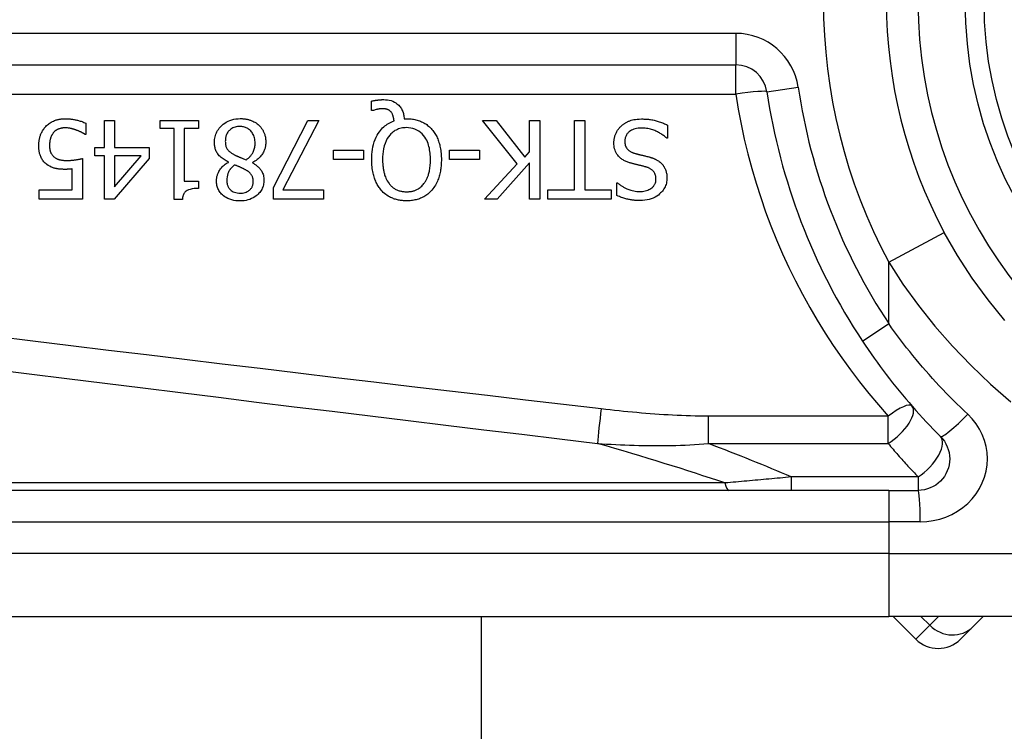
# Model space of a CAD drawing. Header units: inches. Extents: x 6 to 216, y 11 to 118.
# Tile 23 of 212: x 6.127 to 6.742, y 23.77 to 24.215. Entities that reach past the tile are written whole.
import ezdxf

# ---------------------------------------------------------------- set-up
doc = ezdxf.new("R2010")
doc.units = ezdxf.units.IN
doc.header["$MEASUREMENT"] = 0
doc.layers.add('Visible Edges(ANSI)', color=7, linetype='Continuous', lineweight=25)
doc.layers.add('Visible Tangent Edges(ANSI)', color=7, linetype='Continuous', lineweight=25)

msp = doc.modelspace()

# ---------------------------------------------------------------- linework, layer by layer
at = {"layer": 'Visible Edges(ANSI)'}
for p, q in [((5.92202, 24.18637), (6.574, 24.18637)), ((6.34647, 24.1578), (6.34647, 24.16374)), ((6.34734, 24.1578), (6.34647, 24.1578)), ((6.16804, 24.14994), (6.16804, 24.14296)), ((6.17969, 24.1517), (6.18603, 24.1517)), ((6.17969, 24.13479), (6.17969, 24.1517)), ((6.18603, 24.1517), (6.18603, 24.13479)), ((6.21454, 24.14667), (6.21454, 24.1517)), ((6.21454, 24.1517), (6.23855, 24.1517)), ((6.23855, 24.1517), (6.23855, 24.14667)), ((6.28537, 24.10986), (6.30666, 24.1517)), ((6.31368, 24.1517), (6.29119, 24.10827)), ((6.30666, 24.1517), (6.31368, 24.1517)), ((6.36688, 24.15273), (6.3684, 24.15273)), ((6.43739, 24.12446), (6.41582, 24.1517)), ((6.41582, 24.1517), (6.42431, 24.1517)), ((6.42431, 24.1517), (6.4423, 24.1288)), ((6.44517, 24.1517), (6.45171, 24.1517)), ((6.44517, 24.13203), (6.44517, 24.1517)), ((6.45171, 24.1517), (6.45171, 24.10248)), ((6.47321, 24.10831), (6.47321, 24.1517)), ((6.47321, 24.1517), (6.47975, 24.1517)), ((6.47975, 24.1517), (6.47975, 24.10831)), ((6.53135, 24.14874), (6.53135, 24.14053)), ((6.16804, 24.14296), (6.16756, 24.14296)), ((6.22327, 24.14667), (6.21454, 24.14667)), ((6.22327, 24.10232), (6.22327, 24.14667)), ((6.22962, 24.14667), (6.22962, 24.11369)), ((6.23855, 24.14667), (6.22962, 24.14667)), ((6.17382, 24.12948), (6.17382, 24.13479)), ((6.17382, 24.13479), (6.17969, 24.13479)), ((6.18603, 24.13479), (6.20776, 24.13479)), ((6.20776, 24.13479), (6.20776, 24.12785)), ((6.53135, 24.14053), (6.53087, 24.14053)), ((6.17969, 24.12948), (6.17382, 24.12948)), ((6.17969, 24.10248), (6.17969, 24.12948)), ((6.18603, 24.12948), (6.18603, 24.11026)), ((6.18603, 24.11026), (6.20258, 24.12948)), ((6.20258, 24.12948), (6.18603, 24.12948)), ((6.32282, 24.12717), (6.32282, 24.13315)), ((6.32282, 24.13315), (6.34144, 24.13315)), ((6.34144, 24.13315), (6.34144, 24.12717)), ((6.39528, 24.12717), (6.39528, 24.13315)), ((6.39528, 24.13315), (6.4139, 24.13315)), ((6.4139, 24.13315), (6.4139, 24.12717)), ((6.4423, 24.1288), (6.44517, 24.13203)), ((6.16601, 24.12785), (6.16601, 24.10248)), ((6.20776, 24.12785), (6.18575, 24.10248)), ((6.25717, 24.12549), (6.25717, 24.12569)), ((6.27217, 24.12541), (6.27217, 24.12521)), ((6.34144, 24.12717), (6.32282, 24.12717)), ((6.4139, 24.12717), (6.39528, 24.12717)), ((6.41701, 24.10248), (6.43739, 24.12446)), ((6.44517, 24.12509), (6.42499, 24.10248)), ((6.44517, 24.10248), (6.44517, 24.12509)), ((6.15967, 24.10827), (6.15967, 24.12139)), ((6.22962, 24.11369), (6.23855, 24.11369)), ((6.23855, 24.11369), (6.23855, 24.10918)), ((6.49981, 24.1048), (6.49981, 24.11261)), ((6.49981, 24.11261), (6.50028, 24.11261)), ((6.13901, 24.10248), (6.13901, 24.10827)), ((6.13901, 24.10827), (6.15967, 24.10827)), ((6.28537, 24.10248), (6.28537, 24.10986)), ((6.29119, 24.10827), (6.3166, 24.10827)), ((6.3166, 24.10827), (6.3166, 24.10248)), ((6.4567, 24.10248), (6.4567, 24.10831)), ((6.4567, 24.10831), (6.47321, 24.10831)), ((6.47975, 24.10831), (6.49626, 24.10831)), ((6.49626, 24.10831), (6.49626, 24.10248)), ((6.16601, 24.10248), (6.13901, 24.10248)), ((6.18575, 24.10248), (6.17969, 24.10248)), ((6.22838, 24.10232), (6.22327, 24.10232)), ((6.3166, 24.10248), (6.28537, 24.10248)), ((6.42499, 24.10248), (6.41701, 24.10248)), ((6.45171, 24.10248), (6.44517, 24.10248)), ((6.49626, 24.10248), (6.4567, 24.10248)), ((6.66951, 23.92061), (6.02044, 23.92061)), ((6.66951, 23.92061), (6.68793, 23.92061)), ((6.02044, 23.84187), (6.66951, 23.84187)), ((6.41491, 23.84187), (6.41491, 20.79413)), ((6.90677, 23.84187), (6.66951, 23.84187)), ((6.67222, 23.84187), (6.68646, 23.82763)), ((6.72211, 23.83545), (6.72853, 23.84187)), ((6.72211, 23.83545), (6.7143, 23.82763))]:
    msp.add_line(p, q, dxfattribs=at)
at = {"layer": 'Visible Edges(ANSI)', "flags": 128}
for points in [[(6.34647, 24.16374), (6.34686, 24.16383), (6.34726, 24.16392), (6.34764, 24.164), (6.34802, 24.16408), (6.34839, 24.16414), (6.34875, 24.16421), (6.3491, 24.16426), (6.34943, 24.16431), (6.34976, 24.16436), (6.35007, 24.1644), (6.35036, 24.16443), (6.35065, 24.16447), (6.35094, 24.1645), (6.35122, 24.16452), (6.35151, 24.16455), (6.3518, 24.16457), (6.35209, 24.16459), (6.35238, 24.16461), (6.35267, 24.16462), (6.35296, 24.16464), (6.35325, 24.16464), (6.35354, 24.16465), (6.35383, 24.16466), (6.35412, 24.16466)], [(6.35412, 24.16466), (6.35529, 24.16462), (6.35645, 24.16451), (6.3576, 24.16431), (6.35872, 24.16402), (6.35982, 24.16363), (6.36082, 24.16316), (6.36169, 24.16265), (6.36243, 24.16213), (6.36305, 24.16162), (6.36356, 24.16114), (6.36401, 24.16066), (6.36443, 24.16015), (6.36481, 24.15962), (6.36515, 24.15907), (6.36547, 24.15849), (6.36575, 24.15789), (6.366, 24.15728), (6.36621, 24.15665), (6.36639, 24.15601), (6.36655, 24.15536), (6.36667, 24.15471), (6.36677, 24.15405), (6.36684, 24.15339), (6.36688, 24.15273)], [(6.35305, 24.15895), (6.35288, 24.15895), (6.35271, 24.15895), (6.35254, 24.15894), (6.35237, 24.15893), (6.35219, 24.15891), (6.35202, 24.1589), (6.35185, 24.15888), (6.35167, 24.15886), (6.3515, 24.15883), (6.35133, 24.15881), (6.35115, 24.15878), (6.35098, 24.15875), (6.35081, 24.15872), (6.35064, 24.15869), (6.35047, 24.15865), (6.3503, 24.15862), (6.35014, 24.15858), (6.34997, 24.15854), (6.34975, 24.15849), (6.34938, 24.1584), (6.34889, 24.15828), (6.34835, 24.15813), (6.34782, 24.15797), (6.34734, 24.1578)], [(6.35871, 24.15696), (6.35855, 24.15713), (6.35839, 24.15729), (6.35823, 24.15745), (6.35805, 24.15759), (6.35787, 24.15773), (6.35769, 24.15787), (6.3575, 24.15799), (6.35731, 24.15811), (6.3571, 24.15822), (6.3569, 24.15832), (6.35668, 24.15842), (6.35646, 24.1585), (6.35623, 24.15858), (6.35599, 24.15865), (6.35573, 24.15871), (6.35545, 24.15877), (6.35516, 24.15882), (6.35486, 24.15886), (6.35456, 24.15889), (6.35426, 24.15891), (6.35395, 24.15893), (6.35365, 24.15894), (6.35334, 24.15895), (6.35305, 24.15895)], [(6.36058, 24.15134), (6.36056, 24.15154), (6.36054, 24.15175), (6.36052, 24.15195), (6.36049, 24.15216), (6.36046, 24.15236), (6.36043, 24.15257), (6.3604, 24.15278), (6.36036, 24.15298), (6.36032, 24.15318), (6.36028, 24.15339), (6.36024, 24.15359), (6.36019, 24.15379), (6.36014, 24.15399), (6.36008, 24.15419), (6.36002, 24.15439), (6.35996, 24.15459), (6.35989, 24.1548), (6.3598, 24.15506), (6.35968, 24.15535), (6.35954, 24.15568), (6.35937, 24.15601), (6.35917, 24.15635), (6.35895, 24.15666), (6.35871, 24.15696)], [(6.13873, 24.13606), (6.13873, 24.13655), (6.13875, 24.13704), (6.13878, 24.13753), (6.13882, 24.13801), (6.13887, 24.13849), (6.13893, 24.13897), (6.13901, 24.13945), (6.1391, 24.13993), (6.1392, 24.1404), (6.13931, 24.14088), (6.13944, 24.14134), (6.13958, 24.14181), (6.13973, 24.14227), (6.1399, 24.14274), (6.14009, 24.14321), (6.1403, 24.1437), (6.14054, 24.1442), (6.1408, 24.14472), (6.1411, 24.14524), (6.14142, 24.14577), (6.14178, 24.14631), (6.14218, 24.14684), (6.14261, 24.14738), (6.14307, 24.14791)], [(6.14307, 24.14791), (6.14359, 24.14843), (6.14414, 24.14893), (6.1447, 24.1494), (6.14529, 24.14983), (6.1459, 24.15023), (6.14654, 24.15061), (6.14719, 24.15095), (6.14785, 24.15127), (6.14849, 24.15154), (6.14908, 24.15176), (6.14964, 24.15195), (6.15016, 24.1521), (6.15064, 24.15222), (6.15106, 24.15232), (6.15147, 24.1524), (6.15187, 24.15247), (6.15228, 24.15253), (6.15269, 24.15259), (6.1531, 24.15263), (6.15351, 24.15267), (6.15392, 24.1527), (6.15433, 24.15272), (6.15475, 24.15273), (6.15516, 24.15273)], [(6.15504, 24.14703), (6.1548, 24.14703), (6.15456, 24.14702), (6.15432, 24.14701), (6.15408, 24.14699), (6.15384, 24.14696), (6.15361, 24.14693), (6.15337, 24.1469), (6.15314, 24.14686), (6.1529, 24.14682), (6.15267, 24.14677), (6.15244, 24.14671), (6.15221, 24.14665), (6.15198, 24.14659), (6.15175, 24.14651), (6.15152, 24.14644), (6.15129, 24.14636), (6.15106, 24.14627), (6.15074, 24.14613), (6.15033, 24.14593), (6.14986, 24.14567), (6.14935, 24.14533), (6.14885, 24.14494), (6.14838, 24.1445), (6.14794, 24.14404)], [(6.16226, 24.14559), (6.16206, 24.14566), (6.16185, 24.14573), (6.16165, 24.1458), (6.16144, 24.14587), (6.16123, 24.14594), (6.16103, 24.146), (6.16082, 24.14607), (6.16061, 24.14613), (6.1604, 24.14619), (6.16019, 24.14625), (6.15998, 24.14631), (6.15977, 24.14637), (6.15956, 24.14643), (6.15935, 24.14649), (6.15914, 24.14654), (6.15894, 24.14659), (6.15873, 24.14664), (6.15849, 24.1467), (6.15816, 24.14676), (6.15773, 24.14684), (6.1572, 24.14691), (6.15658, 24.14697), (6.15586, 24.14701), (6.15504, 24.14703)], [(6.15516, 24.15273), (6.15568, 24.15273), (6.1562, 24.15271), (6.15673, 24.15269), (6.15725, 24.15266), (6.15777, 24.15262), (6.15829, 24.15258), (6.1588, 24.15252), (6.15932, 24.15246), (6.15984, 24.15238), (6.16035, 24.1523), (6.16086, 24.15221), (6.16138, 24.15211), (6.16189, 24.152), (6.1624, 24.15188), (6.16293, 24.15175), (6.16348, 24.15161), (6.16403, 24.15146), (6.1646, 24.15129), (6.16517, 24.15111), (6.16574, 24.15091), (6.16632, 24.15069), (6.1669, 24.15046), (6.16747, 24.15021), (6.16804, 24.14994)], [(6.24844, 24.13798), (6.24846, 24.13884), (6.24853, 24.1397), (6.24864, 24.14055), (6.24881, 24.14139), (6.24902, 24.14221), (6.24929, 24.14303), (6.24961, 24.14383), (6.24999, 24.14461), (6.25041, 24.14536), (6.25087, 24.14608), (6.25138, 24.14677), (6.25194, 24.14743), (6.25253, 24.14806), (6.2532, 24.14871), (6.25397, 24.14936), (6.25485, 24.15001), (6.25583, 24.15063), (6.25691, 24.15121), (6.2581, 24.15172), (6.25933, 24.15212), (6.26059, 24.15243), (6.26188, 24.15265), (6.26317, 24.15277), (6.26447, 24.15281)], [(6.26439, 24.14791), (6.26361, 24.14788), (6.26283, 24.14781), (6.26207, 24.14769), (6.26131, 24.1475), (6.26057, 24.14725), (6.25987, 24.14695), (6.25925, 24.1466), (6.2587, 24.14624), (6.25821, 24.14586), (6.25779, 24.14547), (6.25741, 24.14508), (6.25707, 24.14467), (6.25676, 24.14424), (6.25647, 24.14379), (6.25622, 24.14332), (6.25599, 24.14283), (6.2558, 24.14233), (6.25563, 24.14182), (6.2555, 24.14129), (6.25539, 24.14077), (6.25532, 24.14023), (6.25526, 24.13969), (6.25523, 24.13916), (6.25522, 24.13861)], [(6.27384, 24.13762), (6.27382, 24.1384), (6.27375, 24.13919), (6.27364, 24.13996), (6.27347, 24.14072), (6.27325, 24.14148), (6.27297, 24.14221), (6.27264, 24.1429), (6.27228, 24.14353), (6.27189, 24.1441), (6.27149, 24.14461), (6.27108, 24.14507), (6.27067, 24.14549), (6.27024, 24.14587), (6.26979, 24.14622), (6.26931, 24.14654), (6.26882, 24.14683), (6.26831, 24.14709), (6.26777, 24.14732), (6.26723, 24.1475), (6.26667, 24.14765), (6.26611, 24.14777), (6.26555, 24.14785), (6.26497, 24.14789), (6.26439, 24.14791)], [(6.26447, 24.15281), (6.26491, 24.15281), (6.26535, 24.1528), (6.26579, 24.15278), (6.26623, 24.15275), (6.26666, 24.15271), (6.2671, 24.15266), (6.26753, 24.15261), (6.26796, 24.15254), (6.26839, 24.15246), (6.26882, 24.15238), (6.26925, 24.15228), (6.26967, 24.15218), (6.2701, 24.15206), (6.27052, 24.15193), (6.27093, 24.15179), (6.27136, 24.15164), (6.27185, 24.15144), (6.27242, 24.15119), (6.27304, 24.15089), (6.27371, 24.15052), (6.27439, 24.1501), (6.27505, 24.14963), (6.27568, 24.14913), (6.27628, 24.14858)], [(6.27628, 24.14858), (6.27657, 24.14829), (6.27686, 24.14799), (6.27713, 24.14768), (6.27739, 24.14737), (6.27765, 24.14705), (6.27789, 24.14672), (6.27812, 24.14638), (6.27834, 24.14604), (6.27855, 24.14569), (6.27875, 24.14533), (6.27894, 24.14497), (6.27912, 24.14459), (6.27929, 24.14421), (6.27946, 24.14381), (6.27962, 24.14336), (6.27979, 24.14287), (6.27994, 24.14235), (6.28008, 24.14179), (6.28021, 24.14119), (6.28032, 24.14057), (6.2804, 24.13996), (6.28046, 24.13934), (6.28049, 24.13872), (6.2805, 24.1381)], [(6.34663, 24.12713), (6.34665, 24.12873), (6.34674, 24.13034), (6.34689, 24.13195), (6.3471, 24.13355), (6.3474, 24.13514), (6.34777, 24.13671), (6.34823, 24.13825), (6.34878, 24.13975), (6.3494, 24.14115), (6.35006, 24.14242), (6.35074, 24.14355), (6.35143, 24.14457), (6.35213, 24.14547), (6.35281, 24.14626), (6.35347, 24.14695), (6.35415, 24.14759), (6.35486, 24.1482), (6.3556, 24.14877), (6.35637, 24.1493), (6.35717, 24.1498), (6.35799, 24.15025), (6.35884, 24.15065), (6.3597, 24.15101), (6.36058, 24.15134)], [(6.36836, 24.14715), (6.36752, 24.14713), (6.36668, 24.14707), (6.36586, 24.14696), (6.36504, 24.14681), (6.36423, 24.14661), (6.36343, 24.14635), (6.36265, 24.14605), (6.36189, 24.14569), (6.36117, 24.14528), (6.36047, 24.14483), (6.35981, 24.14434), (6.35917, 24.1438), (6.35856, 24.14321), (6.35788, 24.14246), (6.35714, 24.14152), (6.35638, 24.14035), (6.35564, 24.13894), (6.35498, 24.13735), (6.35446, 24.1357), (6.35406, 24.13402), (6.35378, 24.13232), (6.35359, 24.13059), (6.35348, 24.12886), (6.35344, 24.12713)], [(6.38332, 24.12713), (6.3833, 24.12815), (6.38327, 24.12917), (6.3832, 24.1302), (6.38311, 24.13123), (6.38299, 24.13226), (6.38283, 24.13328), (6.38263, 24.1343), (6.3824, 24.1353), (6.38213, 24.13629), (6.38181, 24.13726), (6.38143, 24.13823), (6.38097, 24.13924), (6.38041, 24.14027), (6.37975, 24.14131), (6.37897, 24.14233), (6.37807, 24.14332), (6.37708, 24.14421), (6.37602, 24.145), (6.37487, 24.14567), (6.37364, 24.14622), (6.37236, 24.14664), (6.37105, 24.14693), (6.36971, 24.1471), (6.36836, 24.14715)], [(6.3684, 24.15273), (6.36914, 24.15272), (6.36989, 24.15269), (6.37062, 24.15264), (6.37136, 24.15257), (6.37209, 24.15248), (6.37282, 24.15237), (6.37354, 24.15223), (6.37426, 24.15207), (6.37498, 24.15188), (6.37568, 24.15167), (6.37638, 24.15143), (6.37708, 24.15117), (6.37776, 24.15088), (6.37843, 24.15056), (6.37909, 24.15022), (6.37974, 24.14985), (6.38037, 24.14946), (6.38098, 24.14903), (6.38158, 24.14859), (6.38216, 24.14812), (6.38272, 24.14763), (6.38326, 24.14712), (6.38377, 24.14659), (6.38427, 24.14603)], [(6.49789, 24.13766), (6.4979, 24.13815), (6.49793, 24.13864), (6.49797, 24.13912), (6.49803, 24.1396), (6.4981, 24.14008), (6.49819, 24.14055), (6.4983, 24.14103), (6.49842, 24.1415), (6.49856, 24.14196), (6.49871, 24.14242), (6.49888, 24.14288), (6.49906, 24.14334), (6.49926, 24.14379), (6.49947, 24.14423), (6.49969, 24.14466), (6.49993, 24.14508), (6.50018, 24.1455), (6.50045, 24.1459), (6.50074, 24.1463), (6.50103, 24.14668), (6.50134, 24.14706), (6.50167, 24.14742), (6.50201, 24.14777), (6.50236, 24.14811)], [(6.50236, 24.14811), (6.50266, 24.14837), (6.50296, 24.14863), (6.50327, 24.14888), (6.50359, 24.14913), (6.50391, 24.14936), (6.50423, 24.14959), (6.50456, 24.14981), (6.50489, 24.15002), (6.50523, 24.15023), (6.50558, 24.15042), (6.50593, 24.15061), (6.50628, 24.15079), (6.50664, 24.15096), (6.507, 24.15113), (6.50737, 24.15128), (6.50775, 24.15143), (6.50819, 24.1516), (6.50876, 24.15178), (6.50946, 24.15197), (6.5103, 24.15215), (6.51128, 24.15232), (6.51242, 24.15245), (6.51373, 24.15254), (6.5152, 24.15257)], [(6.51568, 24.14691), (6.51479, 24.14689), (6.51388, 24.14684), (6.51298, 24.14675), (6.51208, 24.14661), (6.5112, 24.14642), (6.51034, 24.14617), (6.50954, 24.14587), (6.50884, 24.14554), (6.50824, 24.1452), (6.50773, 24.14485), (6.50729, 24.1445), (6.50692, 24.14415), (6.50657, 24.14379), (6.50625, 24.14341), (6.50595, 24.143), (6.50568, 24.14258), (6.50545, 24.14213), (6.50524, 24.14167), (6.50508, 24.14119), (6.50494, 24.1407), (6.50484, 24.14021), (6.50477, 24.13971), (6.50473, 24.1392), (6.50471, 24.13869)], [(6.5152, 24.15257), (6.51589, 24.15257), (6.51659, 24.15255), (6.5173, 24.15253), (6.518, 24.15249), (6.51871, 24.15244), (6.51943, 24.15237), (6.52013, 24.15229), (6.52084, 24.1522), (6.52154, 24.15209), (6.52224, 24.15196), (6.52293, 24.15181), (6.52361, 24.15165), (6.52427, 24.15146), (6.52493, 24.15126), (6.52559, 24.15105), (6.52624, 24.15083), (6.5269, 24.1506), (6.52754, 24.15037), (6.52819, 24.15012), (6.52883, 24.14986), (6.52947, 24.1496), (6.5301, 24.14932), (6.53073, 24.14904), (6.53135, 24.14874)], [(6.53087, 24.14053), (6.5304, 24.14096), (6.52992, 24.14138), (6.52943, 24.14178), (6.52893, 24.14217), (6.52842, 24.14254), (6.52791, 24.14291), (6.52738, 24.14325), (6.52684, 24.14358), (6.5263, 24.1439), (6.52575, 24.14421), (6.52518, 24.1445), (6.52461, 24.14477), (6.52403, 24.14504), (6.52344, 24.14528), (6.52281, 24.14553), (6.52215, 24.14576), (6.52145, 24.14599), (6.52071, 24.14621), (6.51994, 24.1464), (6.51914, 24.14657), (6.51832, 24.14671), (6.51746, 24.14682), (6.51658, 24.14689), (6.51568, 24.14691)], [(6.14794, 24.14404), (6.14777, 24.14383), (6.14761, 24.14362), (6.14745, 24.1434), (6.1473, 24.14318), (6.14716, 24.14296), (6.14702, 24.14273), (6.14689, 24.14251), (6.14676, 24.14227), (6.14664, 24.14204), (6.14653, 24.1418), (6.14642, 24.14155), (6.14632, 24.14131), (6.14622, 24.14106), (6.14613, 24.14081), (6.14605, 24.14055), (6.14595, 24.14025), (6.14586, 24.1399), (6.14577, 24.1395), (6.14568, 24.13906), (6.1456, 24.13856), (6.14553, 24.13801), (6.14548, 24.13741), (6.14544, 24.13674), (6.14543, 24.13602)], [(6.16756, 24.14296), (6.16745, 24.14304), (6.16734, 24.14312), (6.16721, 24.14321), (6.16707, 24.1433), (6.16693, 24.14339), (6.16677, 24.14349), (6.1666, 24.14358), (6.16643, 24.14369), (6.16624, 24.14379), (6.16604, 24.1439), (6.16584, 24.14401), (6.16562, 24.14412), (6.1654, 24.14424), (6.16516, 24.14436), (6.16491, 24.14448), (6.16466, 24.1446), (6.16439, 24.14472), (6.16412, 24.14484), (6.16383, 24.14496), (6.16354, 24.14509), (6.16323, 24.14521), (6.16292, 24.14534), (6.16259, 24.14547), (6.16226, 24.14559)], [(6.38427, 24.14603), (6.38477, 24.14544), (6.38524, 24.14482), (6.38568, 24.14419), (6.3861, 24.14355), (6.38649, 24.14289), (6.38686, 24.14222), (6.38721, 24.14153), (6.38754, 24.14083), (6.38784, 24.14012), (6.38813, 24.1394), (6.38839, 24.13867), (6.38864, 24.13791), (6.38887, 24.13714), (6.38908, 24.13634), (6.38928, 24.13553), (6.38945, 24.13469), (6.38961, 24.13383), (6.38975, 24.13294), (6.38986, 24.13204), (6.38996, 24.13111), (6.39004, 24.13015), (6.39009, 24.12917), (6.39012, 24.12816), (6.39013, 24.12713)], [(6.14379, 24.12418), (6.14329, 24.12458), (6.14281, 24.125), (6.14236, 24.12544), (6.14193, 24.1259), (6.14153, 24.12639), (6.14115, 24.1269), (6.1408, 24.12743), (6.14047, 24.12798), (6.14018, 24.12852), (6.13993, 24.12906), (6.13972, 24.12958), (6.13954, 24.1301), (6.13938, 24.1306), (6.13925, 24.13109), (6.13914, 24.13158), (6.13905, 24.13207), (6.13897, 24.13256), (6.1389, 24.13306), (6.13884, 24.13356), (6.1388, 24.13406), (6.13877, 24.13456), (6.13874, 24.13507), (6.13873, 24.13557), (6.13873, 24.13606)], [(6.14543, 24.13602), (6.14543, 24.13575), (6.14544, 24.13547), (6.14545, 24.13519), (6.14546, 24.13492), (6.14548, 24.13464), (6.14551, 24.13437), (6.14554, 24.13411), (6.14557, 24.13384), (6.14562, 24.13358), (6.14566, 24.13332), (6.14572, 24.13306), (6.14578, 24.13281), (6.14585, 24.13256), (6.14592, 24.13232), (6.146, 24.13208), (6.14609, 24.13184), (6.1462, 24.1316), (6.14634, 24.13129), (6.14654, 24.13093), (6.14678, 24.13052), (6.14709, 24.13009), (6.14744, 24.12967), (6.14781, 24.12928), (6.14822, 24.12892)], [(6.25717, 24.12569), (6.25648, 24.12603), (6.25579, 24.12638), (6.25511, 24.12677), (6.25445, 24.12717), (6.25381, 24.1276), (6.25318, 24.12806), (6.25258, 24.12855), (6.25201, 24.12906), (6.25147, 24.12961), (6.25097, 24.13016), (6.25054, 24.13071), (6.25017, 24.13125), (6.24985, 24.13179), (6.24957, 24.13233), (6.24933, 24.13288), (6.24913, 24.13342), (6.24896, 24.13397), (6.24881, 24.13453), (6.24869, 24.13509), (6.2486, 24.13567), (6.24853, 24.13624), (6.24848, 24.13682), (6.24845, 24.1374), (6.24844, 24.13798)], [(6.25522, 24.13861), (6.25523, 24.13808), (6.25526, 24.13755), (6.25531, 24.13702), (6.25539, 24.13649), (6.2555, 24.13596), (6.25564, 24.13545), (6.25582, 24.13495), (6.25601, 24.1345), (6.25623, 24.13409), (6.25646, 24.13372), (6.25671, 24.13339), (6.25696, 24.1331), (6.25722, 24.13282), (6.2575, 24.13255), (6.2578, 24.13228), (6.25811, 24.13202), (6.25844, 24.13177), (6.25878, 24.13152), (6.25913, 24.13128), (6.25949, 24.13104), (6.25986, 24.13081), (6.26024, 24.13059), (6.26062, 24.13037), (6.261, 24.13016)], [(6.26822, 24.12709), (6.26858, 24.12733), (6.26892, 24.12758), (6.26926, 24.12785), (6.26959, 24.12812), (6.26991, 24.1284), (6.27022, 24.12869), (6.27052, 24.12899), (6.2708, 24.12931), (6.27108, 24.12963), (6.27135, 24.12996), (6.2716, 24.13031), (6.27185, 24.13066), (6.27209, 24.13104), (6.27234, 24.13147), (6.27259, 24.13194), (6.27283, 24.13245), (6.27305, 24.13301), (6.27326, 24.13362), (6.27345, 24.13427), (6.27359, 24.13493), (6.2737, 24.1356), (6.27378, 24.13627), (6.27383, 24.13694), (6.27384, 24.13762)], [(6.2805, 24.1381), (6.28049, 24.13756), (6.28046, 24.13703), (6.28041, 24.1365), (6.28035, 24.13597), (6.28026, 24.13545), (6.28014, 24.13493), (6.28001, 24.13442), (6.27986, 24.13391), (6.27969, 24.13341), (6.27949, 24.13291), (6.27927, 24.1324), (6.27901, 24.13186), (6.2787, 24.1313), (6.27835, 24.13072), (6.27794, 24.13012), (6.27748, 24.12952), (6.27696, 24.12891), (6.27637, 24.12831), (6.27574, 24.12773), (6.27508, 24.1272), (6.27439, 24.1267), (6.27367, 24.12624), (6.27293, 24.12581), (6.27217, 24.12541)], [(6.50766, 24.12525), (6.50714, 24.12542), (6.50661, 24.1256), (6.50609, 24.1258), (6.50558, 24.12601), (6.50507, 24.12623), (6.50457, 24.12648), (6.50408, 24.12673), (6.5036, 24.12701), (6.50313, 24.1273), (6.50267, 24.12761), (6.50223, 24.12794), (6.50178, 24.12831), (6.50129, 24.12876), (6.50079, 24.12928), (6.50029, 24.12988), (6.4998, 24.13058), (6.49934, 24.13136), (6.49893, 24.1322), (6.4986, 24.13307), (6.49833, 24.13396), (6.49813, 24.13487), (6.498, 24.13579), (6.49792, 24.13672), (6.49789, 24.13766)], [(6.50471, 24.13869), (6.50473, 24.13808), (6.50478, 24.13746), (6.50487, 24.13685), (6.50501, 24.13625), (6.5052, 24.13566), (6.50543, 24.1351), (6.50569, 24.13461), (6.50596, 24.13419), (6.50623, 24.13383), (6.50649, 24.13353), (6.50674, 24.13328), (6.507, 24.13305), (6.50728, 24.13282), (6.50756, 24.13262), (6.50785, 24.13242), (6.50816, 24.13224), (6.50847, 24.13207), (6.50878, 24.13191), (6.5091, 24.13176), (6.50943, 24.13162), (6.50976, 24.13149), (6.5101, 24.13137), (6.51043, 24.13126), (6.51077, 24.13116)], [(6.14822, 24.12892), (6.14847, 24.12871), (6.14873, 24.12851), (6.149, 24.12832), (6.14928, 24.12815), (6.14956, 24.12799), (6.14985, 24.12783), (6.15015, 24.1277), (6.15045, 24.12757), (6.15076, 24.12745), (6.15108, 24.12734), (6.15141, 24.12724), (6.15175, 24.12715), (6.1521, 24.12707), (6.15246, 24.12699), (6.15282, 24.12692), (6.15319, 24.12687), (6.15356, 24.12681), (6.15394, 24.12677), (6.15433, 24.12673), (6.15471, 24.1267), (6.1551, 24.12668), (6.15549, 24.12666), (6.15588, 24.12665), (6.15628, 24.12665)], [(6.261, 24.13016), (6.26116, 24.13007), (6.26132, 24.12999), (6.26148, 24.1299), (6.26165, 24.12982), (6.26183, 24.12973), (6.26201, 24.12964), (6.26221, 24.12955), (6.26241, 24.12946), (6.26263, 24.12936), (6.26286, 24.12927), (6.26311, 24.12916), (6.26337, 24.12905), (6.26365, 24.12894), (6.26395, 24.12882), (6.26427, 24.12869), (6.26461, 24.12855), (6.26497, 24.1284), (6.26535, 24.12825), (6.26576, 24.12808), (6.26619, 24.12791), (6.26666, 24.12772), (6.26715, 24.12752), (6.26767, 24.12731), (6.26822, 24.12709)], [(6.51077, 24.13116), (6.51114, 24.13105), (6.51149, 24.13096), (6.51182, 24.13087), (6.51213, 24.13079), (6.51243, 24.13071), (6.51272, 24.13063), (6.513, 24.13056), (6.51328, 24.13049), (6.51356, 24.13042), (6.51384, 24.13035), (6.51413, 24.13028), (6.51442, 24.13021), (6.51473, 24.13014), (6.51505, 24.13006), (6.51538, 24.12998), (6.51574, 24.1299), (6.51612, 24.1298), (6.51652, 24.12971), (6.51696, 24.1296), (6.51742, 24.12948), (6.51792, 24.12936), (6.51846, 24.12923), (6.51904, 24.12908), (6.51967, 24.12892)], [(6.51967, 24.12892), (6.51995, 24.12885), (6.52024, 24.12876), (6.52053, 24.12868), (6.52082, 24.12859), (6.5211, 24.1285), (6.52139, 24.12841), (6.52167, 24.12831), (6.52195, 24.12821), (6.52223, 24.1281), (6.52251, 24.128), (6.52279, 24.12788), (6.52307, 24.12777), (6.52334, 24.12765), (6.52361, 24.12753), (6.52388, 24.1274), (6.52415, 24.12727), (6.52444, 24.12712), (6.52479, 24.12693), (6.52519, 24.12669), (6.52565, 24.1264), (6.52615, 24.12604), (6.52668, 24.12562), (6.52724, 24.12514), (6.5278, 24.12458)], [(6.1552, 24.12111), (6.15484, 24.12111), (6.15448, 24.12111), (6.15412, 24.12112), (6.15375, 24.12113), (6.15338, 24.12115), (6.15301, 24.12116), (6.15263, 24.12119), (6.15226, 24.12121), (6.15189, 24.12124), (6.15152, 24.12128), (6.15115, 24.12132), (6.15078, 24.12137), (6.15041, 24.12142), (6.15005, 24.12148), (6.14969, 24.12154), (6.14933, 24.12161), (6.14898, 24.12168), (6.1486, 24.12177), (6.14806, 24.12192), (6.14734, 24.12217), (6.14648, 24.12253), (6.14555, 24.12301), (6.14465, 24.12356), (6.14379, 24.12418)], [(6.15628, 24.12665), (6.15672, 24.12665), (6.15716, 24.12666), (6.1576, 24.12668), (6.15804, 24.12669), (6.15848, 24.12672), (6.15891, 24.12675), (6.15935, 24.12679), (6.15979, 24.12683), (6.16023, 24.12687), (6.16067, 24.12693), (6.16112, 24.12699), (6.16157, 24.12705), (6.16202, 24.12711), (6.16246, 24.12718), (6.16289, 24.12725), (6.16332, 24.12733), (6.16373, 24.1274), (6.16412, 24.12747), (6.1645, 24.12754), (6.16485, 24.12761), (6.16518, 24.12767), (6.16549, 24.12774), (6.16576, 24.12779), (6.16601, 24.12785)], [(6.24968, 24.11389), (6.24968, 24.11434), (6.24971, 24.11479), (6.24976, 24.11524), (6.24982, 24.11568), (6.2499, 24.11612), (6.24999, 24.11656), (6.2501, 24.11699), (6.25023, 24.11742), (6.25038, 24.11785), (6.25054, 24.11827), (6.25072, 24.11872), (6.25095, 24.11921), (6.25121, 24.11974), (6.25153, 24.1203), (6.25189, 24.12088), (6.25231, 24.12148), (6.25278, 24.12208), (6.25331, 24.12267), (6.25389, 24.12323), (6.25449, 24.12376), (6.25512, 24.12425), (6.25578, 24.1247), (6.25646, 24.12511), (6.25717, 24.12549)], [(6.26104, 24.12382), (6.26082, 24.12364), (6.26059, 24.12346), (6.26037, 24.12328), (6.26015, 24.12309), (6.25993, 24.1229), (6.25971, 24.1227), (6.2595, 24.1225), (6.25929, 24.1223), (6.25909, 24.12209), (6.25889, 24.12188), (6.25869, 24.12166), (6.25851, 24.12144), (6.25832, 24.12121), (6.25815, 24.12099), (6.25798, 24.12075), (6.25782, 24.12052), (6.25767, 24.12027), (6.25745, 24.1199), (6.25716, 24.11931), (6.25685, 24.11851), (6.25655, 24.11751), (6.25631, 24.11634), (6.25618, 24.11516), (6.25614, 24.11397)], [(6.26798, 24.12075), (6.26784, 24.12083), (6.26768, 24.12091), (6.2675, 24.12101), (6.2673, 24.12111), (6.26709, 24.12122), (6.26685, 24.12134), (6.26661, 24.12147), (6.26634, 24.1216), (6.26607, 24.12173), (6.26578, 24.12187), (6.26548, 24.12201), (6.26517, 24.12216), (6.26485, 24.12231), (6.26452, 24.12245), (6.26419, 24.1226), (6.26385, 24.12275), (6.2635, 24.12289), (6.26316, 24.12304), (6.2628, 24.12318), (6.26245, 24.12332), (6.2621, 24.12345), (6.26174, 24.12358), (6.26139, 24.1237), (6.26104, 24.12382)], [(6.27217, 24.12521), (6.27258, 24.12497), (6.27299, 24.12471), (6.2734, 24.12445), (6.27381, 24.12417), (6.2742, 24.12389), (6.2746, 24.1236), (6.27498, 24.12329), (6.27536, 24.12298), (6.27572, 24.12265), (6.27607, 24.12232), (6.27641, 24.12197), (6.27674, 24.12162), (6.27705, 24.12125), (6.27735, 24.12087), (6.27765, 24.12045), (6.27795, 24.11996), (6.27824, 24.11942), (6.27851, 24.11881), (6.27876, 24.11812), (6.27897, 24.11738), (6.27912, 24.11662), (6.27923, 24.11586), (6.27929, 24.1151), (6.27931, 24.11433)], [(6.35253, 24.10815), (6.35207, 24.1087), (6.35163, 24.10927), (6.35121, 24.10986), (6.35082, 24.11046), (6.35044, 24.11107), (6.35009, 24.11169), (6.34975, 24.11233), (6.34944, 24.11298), (6.34914, 24.11363), (6.34886, 24.1143), (6.3486, 24.11497), (6.34835, 24.11567), (6.34811, 24.11641), (6.34788, 24.11718), (6.34767, 24.11798), (6.34747, 24.11883), (6.34728, 24.11971), (6.34712, 24.12064), (6.34698, 24.1216), (6.34685, 24.12262), (6.34676, 24.12367), (6.34668, 24.12478), (6.34664, 24.12593), (6.34663, 24.12713)], [(6.35344, 24.12713), (6.35345, 24.12658), (6.35346, 24.12603), (6.35348, 24.12547), (6.3535, 24.12492), (6.35353, 24.12436), (6.35358, 24.12381), (6.35363, 24.12325), (6.35369, 24.1227), (6.35376, 24.12214), (6.35383, 24.12159), (6.35392, 24.12104), (6.35402, 24.1205), (6.35413, 24.11996), (6.35425, 24.11942), (6.35439, 24.11888), (6.35453, 24.11835), (6.35471, 24.11776), (6.35493, 24.11708), (6.3552, 24.11634), (6.35552, 24.11555), (6.35591, 24.11473), (6.35636, 24.11389), (6.35688, 24.11305), (6.35747, 24.11221)], [(6.37929, 24.11221), (6.37959, 24.11262), (6.37987, 24.11303), (6.38015, 24.11345), (6.3804, 24.11388), (6.38065, 24.11432), (6.38088, 24.11477), (6.38109, 24.11522), (6.3813, 24.11568), (6.38149, 24.11615), (6.38167, 24.11662), (6.38184, 24.11709), (6.382, 24.11758), (6.38216, 24.11811), (6.38232, 24.11868), (6.38248, 24.1193), (6.38263, 24.11996), (6.38277, 24.12068), (6.3829, 24.12144), (6.38302, 24.12225), (6.38312, 24.12311), (6.3832, 24.12403), (6.38326, 24.12501), (6.3833, 24.12604), (6.38332, 24.12713)], [(6.39013, 24.12713), (6.39013, 24.12633), (6.39011, 24.12553), (6.39007, 24.12472), (6.39003, 24.12392), (6.38996, 24.12312), (6.38988, 24.12231), (6.38978, 24.12151), (6.38967, 24.12071), (6.38953, 24.11992), (6.38938, 24.11913), (6.3892, 24.11835), (6.389, 24.11757), (6.38879, 24.1168), (6.38855, 24.11604), (6.38828, 24.11527), (6.38798, 24.11448), (6.38765, 24.11369), (6.38728, 24.11289), (6.38687, 24.11209), (6.38643, 24.11128), (6.38595, 24.11049), (6.38542, 24.10969), (6.38485, 24.10891), (6.38423, 24.10815)], [(6.51775, 24.12266), (6.5173, 24.12278), (6.51684, 24.1229), (6.51639, 24.12302), (6.51594, 24.12313), (6.5155, 24.12325), (6.51506, 24.12336), (6.51462, 24.12346), (6.51418, 24.12357), (6.51375, 24.12368), (6.51332, 24.12378), (6.51289, 24.12388), (6.51247, 24.12399), (6.51205, 24.12409), (6.51164, 24.12419), (6.51122, 24.12429), (6.51081, 24.1244), (6.51041, 24.1245), (6.51, 24.1246), (6.5096, 24.12471), (6.50921, 24.12481), (6.50882, 24.12492), (6.50843, 24.12503), (6.50804, 24.12514), (6.50766, 24.12525)], [(6.52417, 24.11501), (6.52416, 24.1156), (6.52411, 24.1162), (6.52402, 24.11679), (6.52389, 24.11737), (6.52371, 24.11794), (6.52349, 24.11848), (6.52324, 24.11896), (6.52298, 24.11939), (6.5227, 24.11976), (6.52242, 24.12008), (6.52215, 24.12036), (6.52186, 24.12061), (6.52157, 24.12086), (6.52126, 24.12109), (6.52094, 24.1213), (6.52062, 24.1215), (6.52028, 24.12169), (6.51993, 24.12187), (6.51958, 24.12203), (6.51922, 24.12218), (6.51886, 24.12231), (6.5185, 24.12244), (6.51813, 24.12256), (6.51775, 24.12266)], [(6.5278, 24.12458), (6.528, 24.12435), (6.5282, 24.12413), (6.52839, 24.1239), (6.52857, 24.12366), (6.52874, 24.12342), (6.52891, 24.12318), (6.52907, 24.12293), (6.52922, 24.12268), (6.52937, 24.12242), (6.52951, 24.12216), (6.52965, 24.1219), (6.52978, 24.12163), (6.5299, 24.12136), (6.53002, 24.12109), (6.53013, 24.12081), (6.53025, 24.1205), (6.53037, 24.12013), (6.5305, 24.1197), (6.53062, 24.11921), (6.53074, 24.11864), (6.53084, 24.11801), (6.53092, 24.11731), (6.53097, 24.11653), (6.53099, 24.11568)], [(6.15967, 24.12139), (6.15951, 24.12137), (6.15935, 24.12135), (6.15919, 24.12133), (6.15904, 24.12131), (6.15888, 24.12129), (6.15872, 24.12128), (6.15856, 24.12126), (6.15841, 24.12124), (6.15825, 24.12123), (6.15809, 24.12122), (6.15793, 24.12121), (6.15778, 24.12119), (6.15762, 24.12118), (6.15746, 24.12117), (6.15728, 24.12116), (6.15709, 24.12115), (6.15688, 24.12115), (6.15666, 24.12114), (6.15643, 24.12113), (6.1562, 24.12112), (6.15595, 24.12112), (6.15571, 24.12111), (6.15545, 24.12111), (6.1552, 24.12111)], [(6.27269, 24.11357), (6.27268, 24.11383), (6.27267, 24.11409), (6.27265, 24.11435), (6.27263, 24.11461), (6.27259, 24.11487), (6.27255, 24.11513), (6.2725, 24.11539), (6.27244, 24.11564), (6.27237, 24.11589), (6.27229, 24.11614), (6.2722, 24.11639), (6.2721, 24.11663), (6.27197, 24.11691), (6.27181, 24.11722), (6.2716, 24.11756), (6.27135, 24.11792), (6.27104, 24.11831), (6.27067, 24.11871), (6.27027, 24.1191), (6.26984, 24.11947), (6.2694, 24.11982), (6.26894, 24.12015), (6.26846, 24.12046), (6.26798, 24.12075)], [(6.26447, 24.10137), (6.26314, 24.1014), (6.26181, 24.10152), (6.2605, 24.10172), (6.2592, 24.10201), (6.25794, 24.10241), (6.25674, 24.10291), (6.2557, 24.10346), (6.25481, 24.10403), (6.25406, 24.10459), (6.25344, 24.10513), (6.25292, 24.10563), (6.25244, 24.10615), (6.252, 24.10669), (6.2516, 24.10725), (6.25123, 24.10784), (6.25089, 24.10845), (6.2506, 24.10909), (6.25034, 24.10974), (6.25013, 24.11041), (6.24996, 24.11109), (6.24983, 24.11179), (6.24974, 24.11248), (6.24969, 24.11318), (6.24968, 24.11389)], [(6.25614, 24.11397), (6.25614, 24.11357), (6.25617, 24.11318), (6.25621, 24.11279), (6.25627, 24.1124), (6.25635, 24.11202), (6.25645, 24.11164), (6.25656, 24.11127), (6.2567, 24.1109), (6.25686, 24.11054), (6.25704, 24.11019), (6.25723, 24.10985), (6.25745, 24.10952), (6.25768, 24.10921), (6.25793, 24.1089), (6.25819, 24.10861), (6.25849, 24.10831), (6.25889, 24.10795), (6.25943, 24.10756), (6.2601, 24.10717), (6.26091, 24.10682), (6.26178, 24.10655), (6.26268, 24.10636), (6.26359, 24.10626), (6.26451, 24.10623)], [(6.27931, 24.11433), (6.27929, 24.11358), (6.27923, 24.11284), (6.27913, 24.11211), (6.27898, 24.11139), (6.27879, 24.11067), (6.27856, 24.10997), (6.27827, 24.10927), (6.27795, 24.10861), (6.27758, 24.10796), (6.27717, 24.10735), (6.27673, 24.10675), (6.27624, 24.10619), (6.27572, 24.10564), (6.27512, 24.10507), (6.27442, 24.10449), (6.27361, 24.1039), (6.27268, 24.10334), (6.27164, 24.10281), (6.27051, 24.10234), (6.26934, 24.10198), (6.26814, 24.1017), (6.26693, 24.10151), (6.2657, 24.1014), (6.26447, 24.10137)], [(6.26451, 24.10623), (6.26527, 24.10625), (6.26603, 24.10633), (6.26678, 24.10646), (6.26752, 24.10664), (6.26824, 24.10689), (6.2689, 24.1072), (6.26947, 24.10752), (6.26996, 24.10786), (6.27037, 24.10818), (6.2707, 24.10849), (6.27098, 24.10878), (6.27124, 24.10908), (6.27148, 24.1094), (6.2717, 24.10973), (6.2719, 24.11008), (6.27207, 24.11044), (6.27222, 24.11081), (6.27235, 24.11119), (6.27246, 24.11158), (6.27254, 24.11197), (6.27261, 24.11236), (6.27265, 24.11276), (6.27268, 24.11317), (6.27269, 24.11357)], [(6.35747, 24.11221), (6.3578, 24.11181), (6.35813, 24.11141), (6.35848, 24.11103), (6.35885, 24.11067), (6.35923, 24.11032), (6.35962, 24.10999), (6.36002, 24.10967), (6.36044, 24.10937), (6.36088, 24.10909), (6.36133, 24.10882), (6.36179, 24.10857), (6.36226, 24.10835), (6.36274, 24.10814), (6.36323, 24.10795), (6.36372, 24.10779), (6.36422, 24.10764), (6.36473, 24.10751), (6.36524, 24.1074), (6.36576, 24.10731), (6.36627, 24.10723), (6.36679, 24.10718), (6.36731, 24.10714), (6.36784, 24.10712), (6.36836, 24.10711)], [(6.36836, 24.10711), (6.3688, 24.10711), (6.36924, 24.10713), (6.36969, 24.10715), (6.37013, 24.10719), (6.37057, 24.10724), (6.371, 24.1073), (6.37144, 24.10737), (6.37187, 24.10745), (6.3723, 24.10755), (6.37272, 24.10766), (6.37315, 24.10779), (6.37356, 24.10793), (6.37398, 24.10809), (6.3744, 24.10826), (6.37484, 24.10847), (6.37532, 24.10872), (6.37582, 24.10902), (6.37634, 24.10936), (6.37688, 24.10976), (6.37741, 24.1102), (6.37792, 24.11067), (6.3784, 24.11116), (6.37885, 24.11168), (6.37929, 24.11221)], [(6.50028, 24.11261), (6.50065, 24.11229), (6.50102, 24.11198), (6.5014, 24.11168), (6.50179, 24.11139), (6.50219, 24.11111), (6.50259, 24.11084), (6.50301, 24.11057), (6.50342, 24.11032), (6.50385, 24.11008), (6.50428, 24.10984), (6.50471, 24.10962), (6.50515, 24.1094), (6.50559, 24.10919), (6.50603, 24.10899), (6.50652, 24.10877), (6.50711, 24.10854), (6.50778, 24.10829), (6.50853, 24.10805), (6.50936, 24.10783), (6.51027, 24.10763), (6.5112, 24.10747), (6.51213, 24.10736), (6.51306, 24.10729), (6.514, 24.10727)], [(6.514, 24.10727), (6.51486, 24.10729), (6.51571, 24.10735), (6.51656, 24.10746), (6.5174, 24.10762), (6.51822, 24.10783), (6.51903, 24.10811), (6.51977, 24.10843), (6.52043, 24.10878), (6.521, 24.10914), (6.52148, 24.10949), (6.52189, 24.10983), (6.52222, 24.11015), (6.52253, 24.11048), (6.52281, 24.11082), (6.52307, 24.11118), (6.5233, 24.11156), (6.52351, 24.11196), (6.52369, 24.11237), (6.52385, 24.11279), (6.52397, 24.11322), (6.52406, 24.11366), (6.52412, 24.11411), (6.52416, 24.11456), (6.52417, 24.11501)], [(6.53099, 24.11568), (6.53097, 24.11488), (6.53091, 24.11408), (6.53079, 24.1133), (6.53064, 24.11252), (6.53043, 24.11175), (6.53017, 24.111), (6.52986, 24.11025), (6.5295, 24.10954), (6.5291, 24.10885), (6.52866, 24.10819), (6.52817, 24.10755), (6.52765, 24.10694), (6.52708, 24.10635), (6.52642, 24.10573), (6.52564, 24.10508), (6.52473, 24.10443), (6.52369, 24.1038), (6.52251, 24.10321), (6.52123, 24.10269), (6.51992, 24.10228), (6.51857, 24.10197), (6.51721, 24.10176), (6.51583, 24.10164), (6.51444, 24.10161)], [(6.23855, 24.10918), (6.23717, 24.10915), (6.23581, 24.10906), (6.2345, 24.10889), (6.23325, 24.10862), (6.23213, 24.10825), (6.2313, 24.10787), (6.23076, 24.10753), (6.23044, 24.10728), (6.23019, 24.10705), (6.22996, 24.1068), (6.22975, 24.10653), (6.22955, 24.10625), (6.22937, 24.10596), (6.22921, 24.10566), (6.22906, 24.10534), (6.22893, 24.10502), (6.22882, 24.1047), (6.22872, 24.10437), (6.22864, 24.10403), (6.22856, 24.10369), (6.2285, 24.10335), (6.22845, 24.10301), (6.22841, 24.10267), (6.22838, 24.10232)], [(6.3684, 24.10145), (6.36776, 24.10145), (6.36713, 24.10147), (6.3665, 24.10151), (6.36587, 24.10156), (6.36524, 24.10163), (6.36461, 24.10172), (6.36399, 24.10182), (6.36337, 24.10193), (6.36276, 24.10207), (6.36215, 24.10222), (6.36154, 24.1024), (6.36094, 24.10259), (6.36034, 24.1028), (6.35975, 24.10303), (6.35913, 24.10329), (6.35846, 24.10361), (6.35773, 24.10399), (6.35697, 24.10443), (6.35618, 24.10493), (6.35539, 24.10549), (6.35462, 24.1061), (6.35389, 24.10674), (6.35319, 24.10743), (6.35253, 24.10815)], [(6.38423, 24.10815), (6.38374, 24.1076), (6.38323, 24.10707), (6.3827, 24.10657), (6.38215, 24.10609), (6.38159, 24.10563), (6.38101, 24.10519), (6.38041, 24.10478), (6.37979, 24.10438), (6.37916, 24.10402), (6.3785, 24.10367), (6.37783, 24.10335), (6.37715, 24.10306), (6.37646, 24.10279), (6.37576, 24.10255), (6.37505, 24.10233), (6.37433, 24.10214), (6.3736, 24.10197), (6.37287, 24.10182), (6.37213, 24.10171), (6.37139, 24.10161), (6.37064, 24.10154), (6.3699, 24.10149), (6.36915, 24.10146), (6.3684, 24.10145)], [(6.51444, 24.10161), (6.51387, 24.10161), (6.51331, 24.10162), (6.51274, 24.10164), (6.51217, 24.10167), (6.5116, 24.1017), (6.51104, 24.10175), (6.51047, 24.1018), (6.50991, 24.10187), (6.50935, 24.10194), (6.50879, 24.10202), (6.50823, 24.10211), (6.50767, 24.10221), (6.50711, 24.10232), (6.50655, 24.10244), (6.50598, 24.10257), (6.50538, 24.10273), (6.50475, 24.1029), (6.50409, 24.10309), (6.50342, 24.10331), (6.50273, 24.10355), (6.50201, 24.10382), (6.50129, 24.10412), (6.50055, 24.10444), (6.49981, 24.1048)], [(6.74209, 24.02676), (6.73153, 24.03969), (6.72164, 24.0532), (6.71252, 24.06722), (6.70421, 24.0817)], [(6.65309, 24.01389), (6.65488, 24.01121), (6.65669, 24.00855), (6.65852, 24.0059), (6.66037, 24.00327), (6.66225, 24.00066), (6.66415, 23.99805), (6.66607, 23.99547), (6.66802, 23.9929), (6.66998, 23.99034), (6.67197, 23.9878), (6.67398, 23.98528), (6.67601, 23.98278), (6.67806, 23.98029), (6.68013, 23.97783), (6.68222, 23.97538), (6.68432, 23.97295), (6.68645, 23.97054), (6.6886, 23.96815), (6.69076, 23.96577), (6.69295, 23.96342), (6.69515, 23.96109), (6.69736, 23.95878), (6.6996, 23.95649), (6.70185, 23.95422)], [(6.70185, 23.95422), (6.70314, 23.9528), (6.70427, 23.95125), (6.70526, 23.94959), (6.70608, 23.94785), (6.70674, 23.94603), (6.70722, 23.94416), (6.70751, 23.94224), (6.70762, 23.94031), (6.70753, 23.93838), (6.70724, 23.93647), (6.70676, 23.93459), (6.7061, 23.93277), (6.70527, 23.93101), (6.70428, 23.92935), (6.70314, 23.9278), (6.70185, 23.92637), (6.70042, 23.92508), (6.69888, 23.92394), (6.69722, 23.92294), (6.69548, 23.92212), (6.69366, 23.92146), (6.69178, 23.92099), (6.68986, 23.92071), (6.68793, 23.92061)]]:
    msp.add_lwpolyline(points, dxfattribs=at)
at = {"layer": 'Visible Edges(ANSI)'}
msp.add_circle((6.9732, 24.22573), 0.25591, dxfattribs=at)
for centre, radius, start, end in [((6.9732, 24.22573), 0.625, 244.87043, 115.12957), ((6.9732, 24.22573), 0.30512, 151.83282, 208.16718), ((6.574, 24.16669), 0.01969, 8.41327, 90), ((6.9732, 24.22573), 0.38386, 188.41327, 213.49631), ((6.70038, 23.84155), 0.01969, 225, 315)]:
    msp.add_arc(centre, radius, start, end, dxfattribs=at)
at = {"layer": 'Visible Tangent Edges(ANSI)'}
for p, q in [((6.574, 24.20606), (5.92202, 24.20606)), ((6.574, 24.20606), (6.574, 24.18637)), ((6.574, 24.16808), (6.574, 24.18637)), ((6.59347, 24.16957), (6.61294, 24.17245)), ((5.92202, 24.16808), (6.574, 24.16808)), ((6.66951, 24.06312), (6.70421, 24.0817)), ((6.66951, 24.02475), (6.66951, 24.06312)), ((6.65309, 24.01389), (6.66951, 24.02475)), ((6.66916, 23.96694), (6.55696, 23.96694)), ((6.55696, 23.94984), (6.55696, 23.96694)), ((6.66916, 23.94984), (6.66916, 23.96694)), ((6.55696, 23.94984), (6.66916, 23.94984)), ((6.60859, 23.92896), (6.60859, 23.92061)), ((6.68793, 23.92896), (6.60859, 23.92896)), ((6.68793, 23.92896), (6.68793, 23.92061)), ((6.56726, 23.92521), (6.01812, 23.92521)), ((6.66951, 23.92061), (6.66951, 23.90093)), ((6.02044, 23.90093), (6.66951, 23.90093)), ((6.68916, 23.90093), (6.66951, 23.90093)), ((6.66951, 23.90093), (6.66951, 23.88124)), ((6.66951, 23.88124), (6.02044, 23.88124)), ((6.66951, 23.88124), (6.94066, 23.88124)), ((6.66951, 23.88124), (6.66951, 23.84187)), ((6.69514, 23.83632), (6.68959, 23.84187)), ((6.7007, 23.84187), (6.69514, 23.83632)), ((6.68646, 23.82763), (6.69514, 23.83632))]:
    msp.add_line(p, q, dxfattribs=at)
at = {"layer": 'Visible Tangent Edges(ANSI)', "flags": 128}
for points in [[(6.574, 24.16808), (6.57554, 24.15869), (6.57731, 24.14934), (6.57932, 24.14005), (6.58154, 24.13083), (6.58399, 24.12167), (6.58667, 24.11258), (6.58956, 24.10356), (6.59266, 24.09463), (6.59598, 24.08579), (6.59951, 24.07705), (6.60324, 24.0684), (6.60718, 24.05986), (6.61132, 24.05143), (6.61566, 24.04312), (6.62019, 24.03492), (6.62492, 24.02684), (6.62983, 24.01888), (6.63492, 24.01105), (6.6402, 24.00336), (6.64565, 23.99579), (6.65127, 23.98836), (6.65707, 23.98108), (6.66303, 23.97393), (6.66916, 23.96694)], [(6.66951, 24.06312), (6.67839, 24.04941), (6.68803, 24.03606), (6.69837, 24.02311), (6.70936, 24.01058), (6.72094, 23.99852), (6.73306, 23.98697), (6.74567, 23.97596)], [(6.71885, 23.96814), (6.71657, 23.9703), (6.71431, 23.97247), (6.71207, 23.97466), (6.70984, 23.97687), (6.70763, 23.9791), (6.70544, 23.98136), (6.70327, 23.98362), (6.70111, 23.98591), (6.69898, 23.98822), (6.69687, 23.99054), (6.69477, 23.99288), (6.6927, 23.99524), (6.69064, 23.99761), (6.68861, 24.00001), (6.6866, 24.00241), (6.68461, 24.00484), (6.68264, 24.00727), (6.6807, 24.00973), (6.67878, 24.0122), (6.67688, 24.01468), (6.675, 24.01718), (6.67314, 24.01969), (6.67131, 24.02221), (6.66951, 24.02475)], [(6.48998, 23.97145), (6.46631, 23.97421), (6.44264, 23.97698), (6.41897, 23.97976), (6.3953, 23.98255), (6.37163, 23.98535), (6.34796, 23.98815), (6.3243, 23.99096), (6.30063, 23.99379), (6.27697, 23.99662), (6.2533, 23.99946), (6.22964, 24.0023), (6.20597, 24.00516), (6.18231, 24.00802), (6.15865, 24.0109), (6.13499, 24.01378), (6.11133, 24.01667)], [(6.10901, 23.99638), (6.13267, 23.99341), (6.15633, 23.99045), (6.17999, 23.9875), (6.20365, 23.98456), (6.22732, 23.98163), (6.25098, 23.97871), (6.27464, 23.97579), (6.29831, 23.97288), (6.32198, 23.96998), (6.34564, 23.96709), (6.36931, 23.96421), (6.39298, 23.96134), (6.41665, 23.95847), (6.44032, 23.95562), (6.46398, 23.95277), (6.48766, 23.94993)], [(6.55696, 23.96694), (6.55416, 23.96695), (6.55136, 23.96698), (6.54856, 23.96703), (6.54576, 23.9671), (6.54296, 23.96719), (6.54017, 23.96729), (6.53737, 23.96742), (6.53457, 23.96755), (6.53178, 23.96771), (6.52898, 23.96787), (6.52619, 23.96806), (6.5234, 23.96825), (6.52061, 23.96846), (6.51782, 23.96867), (6.51503, 23.9689), (6.51224, 23.96915), (6.50945, 23.9694), (6.50667, 23.96966), (6.50388, 23.96994), (6.5011, 23.97022), (6.49832, 23.97051), (6.49554, 23.97082), (6.49276, 23.97113), (6.48998, 23.97145)], [(6.68916, 23.90093), (6.69328, 23.90112), (6.69737, 23.90169), (6.70138, 23.90263), (6.70526, 23.90394), (6.70898, 23.90559), (6.71251, 23.90758), (6.71581, 23.90987), (6.71884, 23.91244), (6.72159, 23.9153), (6.72403, 23.91841), (6.72615, 23.92173), (6.72791, 23.92524), (6.72932, 23.92888), (6.73034, 23.93264), (6.73096, 23.93647), (6.73115, 23.94033), (6.73093, 23.94419), (6.7303, 23.94801), (6.72928, 23.95176), (6.72788, 23.9554), (6.72612, 23.95889), (6.72402, 23.9622), (6.72159, 23.9653), (6.71885, 23.96814)], [(6.48766, 23.94993), (6.4905, 23.94974), (6.49335, 23.94956), (6.49621, 23.94939), (6.49907, 23.94924), (6.50193, 23.9491), (6.50479, 23.94898), (6.50766, 23.94887), (6.51053, 23.94878), (6.5134, 23.9487), (6.51628, 23.94863), (6.51916, 23.94859), (6.52205, 23.94856), (6.52494, 23.94855), (6.52783, 23.94855), (6.53072, 23.94858), (6.53362, 23.94863), (6.53653, 23.94869), (6.53944, 23.94878), (6.54235, 23.94889), (6.54526, 23.94903), (6.54818, 23.94919), (6.5511, 23.94938), (6.55403, 23.9496), (6.55696, 23.94984)], [(6.66916, 23.94984), (6.66992, 23.94894), (6.67068, 23.94804), (6.67145, 23.94714), (6.67221, 23.94625), (6.67298, 23.94536), (6.67375, 23.94447), (6.67452, 23.94358), (6.67529, 23.9427), (6.67607, 23.94182), (6.67685, 23.94094), (6.67763, 23.94007), (6.67841, 23.9392), (6.67919, 23.93833), (6.67998, 23.93746), (6.68076, 23.9366), (6.68155, 23.93574), (6.68234, 23.93488), (6.68314, 23.93403), (6.68393, 23.93318), (6.68473, 23.93233), (6.68553, 23.93148), (6.68633, 23.93063), (6.68713, 23.92979), (6.68793, 23.92896)], [(6.60859, 23.92896), (6.60685, 23.92879), (6.60512, 23.92863), (6.60338, 23.92847), (6.60165, 23.92831), (6.59992, 23.92815), (6.59819, 23.92799), (6.59646, 23.92783), (6.59473, 23.92767), (6.593, 23.92751), (6.59127, 23.92735), (6.58955, 23.9272), (6.58782, 23.92704), (6.5861, 23.92688), (6.58438, 23.92673), (6.58265, 23.92657), (6.58094, 23.92642), (6.57922, 23.92626), (6.5775, 23.92611), (6.57579, 23.92596), (6.57408, 23.92581), (6.57237, 23.92566), (6.57066, 23.92551), (6.56896, 23.92536), (6.56726, 23.92521)]]:
    msp.add_lwpolyline(points, dxfattribs=at)
at = {"layer": 'Visible Tangent Edges(ANSI)'}
msp.add_circle((6.9732, 24.22573), 0.24409, dxfattribs=at)
for centre, radius, start, end in [((6.9732, 24.22573), 0.28543, 32.8812, 327.1188), ((6.9732, 24.22573), 0.34449, 151.83282, 208.16718), ((6.574, 24.16669), 0.03937, 8.41327, 90), ((6.9732, 24.22573), 0.36417, 188.41327, 213.49631)]:
    msp.add_arc(centre, radius, start, end, dxfattribs=at)
for centre, major_axis, ratio, start_param, end_param in [((6.574, 24.16669), (0.01947, 0.00288), 0.069894, 0, 1.560459), ((6.66916, 23.96038), (0.01483, 0.01294), 0.257129, 0, 1.350045), ((6.48998, 23.96502), (0.00234, 0.01955), 0.041071, 1.240547, 2.457785), ((6.66916, 23.96038), (0.01483, 0.01294), 0.431187, 4.352465, 6.283185), ((6.71577, 23.96814), (-0.01392, -0.01392), 0.111497, 0, 1.681769), ((6.68793, 23.9403), (0.01392, 0.01392), 0.446023, 4.292626, 6.283185), ((3.05765, 24.16537), (3.67256, -0.33874), 0.074886, 0.305987, 0.372439), ((3.06694, 24.22573), (3.67247, -0.40075), 0.088107, 0.277502, 0.326292), ((6.56958, 23.9403), (0, -0.01969), 0.183721, 5.58589, 6.283185), ((6.68793, 23.90093), (0, 0.01969), 0.062411, 4.712389, 6.283185), ((6.70819, 23.84937), (0.01392, -0.01392), 0.937622, 4.712389, 6.283185)]:
    msp.add_ellipse(centre, major_axis=major_axis, ratio=ratio, start_param=start_param, end_param=end_param, dxfattribs=at)

doc.saveas('drawing.dxf')
